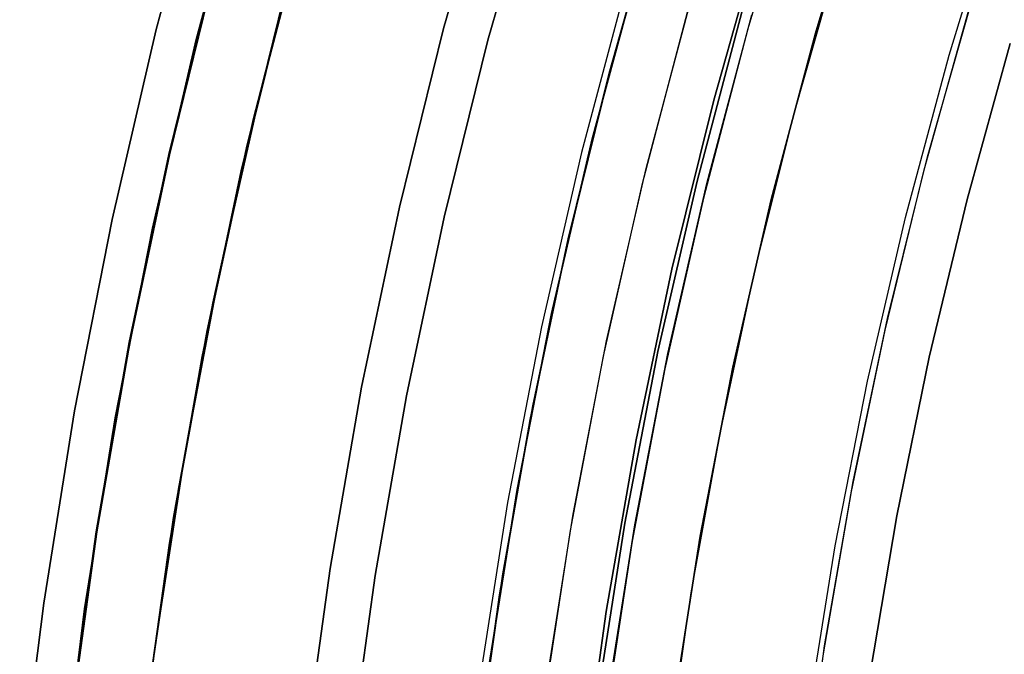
# Model space of a CAD drawing. Header units: millimetres. Extents: x -267 to 897, y -4167 to -3150.
# Tile 47 of 177: x 239 to 252, y -3507 to -3498. Entities that reach past the tile are written whole.
import ezdxf

# ---------------------------------------------------------------- set-up
doc = ezdxf.new("R2010")
doc.units = ezdxf.units.MM
doc.layers.add('1', color=7, linetype='Continuous')

msp = doc.modelspace()

# ---------------------------------------------------------------- linework, layer by layer
at = {"layer": '1', "color": 29, "true_color": 0x4d342b}
for p, q in [((240.376, -3498.531, 85.657), (241.059, -3495.996, 85.657)), ((241.059, -3495.996, 85.657), (240.376, -3498.531, 85.657)), ((240.915, -3498.666, 66.264), (241.593, -3496.149, 66.264)), ((240.915, -3498.666, 66.264), (241.593, -3496.149, 66.264)), ((241.593, -3496.149, 54.462), (240.915, -3498.666, 54.462)), ((240.915, -3498.666, 60.363), (241.593, -3496.149, 60.363)), ((240.915, -3498.666, 54.462), (241.593, -3496.149, 54.462)), ((251.058, -3498.875, 96.062), (251.722, -3496.71, 96.062)), ((251.058, -3498.875, 96.062), (251.722, -3496.71, 96.062)), ((247.104, -3496.902, 80.562), (246.479, -3499.116, 80.562)), ((246.479, -3499.116, 80.562), (247.104, -3496.902, 80.562)), ((246.479, -3499.116, 80.065), (247.104, -3496.902, 80.065)), ((247.106, -3496.903, 79.568), (246.48, -3499.116, 79.568)), ((246.48, -3499.116, 79.568), (247.106, -3496.903, 79.568)), ((248.969, -3499.662, 83.109), (249.571, -3497.544, 83.109)), ((246.25, -3500.004, 62.462), (246.878, -3497.671, 62.462)), ((246.878, -3497.671, 62.462), (246.25, -3500.004, 62.462)), ((246.25, -3500.004, 71.512), (246.878, -3497.671, 71.512)), ((239.782, -3501.089, 85.657), (240.376, -3498.531, 85.657)), ((240.376, -3498.531, 85.657), (239.782, -3501.089, 85.657)), ((240.325, -3501.206, 66.264), (240.915, -3498.666, 66.264)), ((240.325, -3501.206, 66.264), (240.915, -3498.666, 66.264)), ((240.915, -3498.666, 54.462), (240.325, -3501.206, 54.462)), ((240.325, -3501.206, 60.363), (240.915, -3498.666, 60.363)), ((240.325, -3501.206, 54.462), (240.915, -3498.666, 54.462)), ((251.299, -3500.82, 85.657), (251.88, -3498.716, 85.657)), ((251.88, -3498.716, 85.657), (251.299, -3500.82, 85.657)), ((250.469, -3501.061, 96.062), (251.058, -3498.875, 96.062)), ((250.469, -3501.061, 96.062), (251.058, -3498.875, 96.062)), ((246.479, -3499.116, 80.562), (245.927, -3501.349, 80.562)), ((245.927, -3501.349, 80.562), (246.479, -3499.116, 80.562)), ((245.927, -3501.349, 80.065), (246.479, -3499.116, 80.065)), ((246.48, -3499.116, 79.568), (245.928, -3501.349, 79.568)), ((245.928, -3501.349, 79.568), (246.48, -3499.116, 79.568)), ((248.437, -3501.799, 83.109), (248.969, -3499.662, 83.109)), ((245.703, -3502.357, 62.462), (246.25, -3500.004, 62.462)), ((246.25, -3500.004, 62.462), (245.703, -3502.357, 62.462)), ((245.703, -3502.357, 71.512), (246.25, -3500.004, 71.512)), ((250.79, -3502.943, 85.657), (251.299, -3500.82, 85.657)), ((251.299, -3500.82, 85.657), (250.79, -3502.943, 85.657)), ((239.277, -3503.666, 85.657), (239.782, -3501.089, 85.657)), ((239.782, -3501.089, 85.657), (239.277, -3503.666, 85.657)), ((249.957, -3503.267, 96.062), (250.469, -3501.061, 96.062)), ((249.957, -3503.267, 96.062), (250.469, -3501.061, 96.062)), ((239.824, -3503.764, 66.264), (240.325, -3501.206, 66.264)), ((239.824, -3503.764, 66.264), (240.325, -3501.206, 66.264)), ((240.325, -3501.206, 54.462), (239.824, -3503.764, 54.462)), ((239.824, -3503.764, 60.363), (240.325, -3501.206, 60.363)), ((239.824, -3503.764, 54.462), (240.325, -3501.206, 54.462)), ((245.927, -3501.349, 80.562), (245.449, -3503.599, 80.562)), ((245.449, -3503.599, 80.562), (245.927, -3501.349, 80.562)), ((245.449, -3503.599, 80.065), (245.927, -3501.349, 80.065)), ((245.928, -3501.349, 79.568), (245.451, -3503.599, 79.568)), ((245.451, -3503.599, 79.568), (245.928, -3501.349, 79.568)), ((247.976, -3503.953, 83.109), (248.437, -3501.799, 83.109)), ((245.239, -3504.727, 62.462), (245.703, -3502.357, 62.462)), ((245.703, -3502.357, 62.462), (245.239, -3504.727, 62.462)), ((245.239, -3504.727, 71.512), (245.703, -3502.357, 71.512)), ((250.353, -3505.083, 85.657), (250.79, -3502.943, 85.657)), ((250.79, -3502.943, 85.657), (250.353, -3505.083, 85.657)), ((249.522, -3505.489, 96.062), (249.957, -3503.267, 96.062)), ((249.522, -3505.489, 96.062), (249.957, -3503.267, 96.062)), ((238.862, -3506.259, 85.657), (239.277, -3503.666, 85.657)), ((239.277, -3503.666, 85.657), (238.862, -3506.259, 85.657)), ((245.449, -3503.599, 80.562), (245.046, -3505.864, 80.562)), ((245.046, -3505.864, 80.562), (245.449, -3503.599, 80.562)), ((245.046, -3505.864, 80.065), (245.449, -3503.599, 80.065)), ((245.451, -3503.599, 79.568), (245.048, -3505.864, 79.568)), ((245.048, -3505.864, 79.568), (245.451, -3503.599, 79.568)), ((239.412, -3506.338, 66.264), (239.824, -3503.764, 66.264)), ((239.412, -3506.338, 66.264), (239.824, -3503.764, 66.264)), ((239.824, -3503.764, 54.462), (239.412, -3506.338, 54.462)), ((239.412, -3506.338, 60.363), (239.824, -3503.764, 60.363)), ((239.412, -3506.338, 54.462), (239.824, -3503.764, 54.462)), ((247.585, -3506.12, 83.109), (247.976, -3503.953, 83.109)), ((244.857, -3507.112, 62.462), (245.239, -3504.727, 62.462)), ((245.239, -3504.727, 62.462), (244.857, -3507.112, 62.462)), ((244.857, -3507.112, 71.512), (245.239, -3504.727, 71.512)), ((249.988, -3507.236, 85.657), (250.353, -3505.083, 85.657)), ((250.353, -3505.083, 85.657), (249.988, -3507.236, 85.657)), ((249.164, -3507.725, 96.062), (249.522, -3505.489, 96.062)), ((249.164, -3507.725, 96.062), (249.522, -3505.489, 96.062)), ((245.046, -3505.864, 80.562), (244.719, -3508.141, 80.562)), ((244.719, -3508.141, 80.562), (245.046, -3505.864, 80.562)), ((244.719, -3508.141, 80.065), (245.046, -3505.864, 80.065)), ((245.048, -3505.864, 79.568), (244.72, -3508.141, 79.568)), ((244.72, -3508.141, 79.568), (245.048, -3505.864, 79.568)), ((247.266, -3508.299, 83.109), (247.585, -3506.12, 83.109)), ((238.538, -3508.865, 85.657), (238.862, -3506.259, 85.657)), ((238.862, -3506.259, 85.657), (238.538, -3508.865, 85.657)), ((239.09, -3508.924, 66.264), (239.412, -3506.338, 66.264)), ((239.09, -3508.924, 66.264), (239.412, -3506.338, 66.264)), ((239.412, -3506.338, 54.462), (239.09, -3508.924, 54.462)), ((239.09, -3508.924, 60.363), (239.412, -3506.338, 60.363)), ((239.09, -3508.924, 54.462), (239.412, -3506.338, 54.462))]:
    msp.add_line(p, q, dxfattribs=at)
at = {"layer": '1', "color": 7, "true_color": 0xffffff}
for p, q in [((244.923, -3496.131, 16.136), (244.247, -3498.516, 16.136)), ((244.247, -3498.516, 16.136), (244.923, -3496.131, 16.136)), ((244.844, -3498.674, 31.002), (245.514, -3496.31, 31.002)), ((245.514, -3496.31, 31.002), (244.844, -3498.674, 31.002)), ((241.689, -3499.727, 31.002), (242.324, -3497.258, 31.002)), ((241.689, -3499.727, 31.002), (242.324, -3497.258, 31.002)), ((241.601, -3500.083, 31.002), (242.226, -3497.601, 31.002)), ((241.174, -3497.702, 30.316), (240.554, -3500.216, 30.316)), ((241.174, -3497.702, 29.475), (240.554, -3500.216, 29.475)), ((240.554, -3500.216, 30.316), (241.174, -3497.702, 30.316)), ((240.554, -3500.216, 29.895), (241.174, -3497.702, 29.895)), ((240.554, -3500.216, 29.475), (241.174, -3497.702, 29.475)), ((244.247, -3498.516, 16.136), (243.654, -3500.923, 16.136)), ((243.654, -3500.923, 16.136), (244.247, -3498.516, 16.136)), ((244.255, -3501.06, 31.002), (244.844, -3498.674, 31.002)), ((244.844, -3498.674, 31.002), (244.255, -3501.06, 31.002)), ((241.141, -3502.216, 31.002), (241.689, -3499.727, 31.002)), ((241.141, -3502.216, 31.002), (241.689, -3499.727, 31.002)), ((241.063, -3502.586, 31.002), (241.601, -3500.083, 31.002)), ((240.554, -3500.216, 30.316), (240.022, -3502.749, 30.316)), ((240.554, -3500.216, 29.475), (240.022, -3502.749, 29.475)), ((240.022, -3502.749, 30.316), (240.554, -3500.216, 30.316)), ((240.022, -3502.749, 29.895), (240.554, -3500.216, 29.895)), ((240.022, -3502.749, 29.475), (240.554, -3500.216, 29.475)), ((243.654, -3500.923, 16.136), (243.144, -3503.349, 16.136)), ((243.144, -3503.349, 16.136), (243.654, -3500.923, 16.136)), ((243.75, -3503.466, 31.002), (244.255, -3501.06, 31.002)), ((244.255, -3501.06, 31.002), (243.75, -3503.466, 31.002)), ((240.678, -3504.723, 31.002), (241.141, -3502.216, 31.002)), ((240.678, -3504.723, 31.002), (241.141, -3502.216, 31.002)), ((240.611, -3505.106, 31.002), (241.063, -3502.586, 31.002)), ((240.022, -3502.749, 30.316), (239.577, -3505.299, 30.316)), ((240.022, -3502.749, 29.475), (239.577, -3505.299, 29.475)), ((239.577, -3505.299, 30.316), (240.022, -3502.749, 30.316)), ((239.577, -3505.299, 29.895), (240.022, -3502.749, 29.895)), ((239.577, -3505.299, 29.475), (240.022, -3502.749, 29.475)), ((243.144, -3503.349, 16.136), (242.719, -3505.791, 16.136)), ((242.719, -3505.791, 16.136), (243.144, -3503.349, 16.136)), ((243.328, -3505.887, 31.002), (243.75, -3503.466, 31.002)), ((243.75, -3503.466, 31.002), (243.328, -3505.887, 31.002)), ((240.302, -3507.244, 31.002), (240.678, -3504.723, 31.002)), ((240.302, -3507.244, 31.002), (240.678, -3504.723, 31.002)), ((240.246, -3507.64, 31.002), (240.611, -3505.106, 31.002)), ((239.577, -3505.299, 30.316), (239.221, -3507.863, 30.316)), ((239.577, -3505.299, 29.475), (239.221, -3507.863, 29.475)), ((239.221, -3507.863, 30.316), (239.577, -3505.299, 30.316)), ((239.221, -3507.863, 29.895), (239.577, -3505.299, 29.895)), ((239.221, -3507.863, 29.475), (239.577, -3505.299, 29.475)), ((242.719, -3505.791, 16.136), (242.377, -3508.247, 16.136)), ((242.377, -3508.247, 16.136), (242.719, -3505.791, 16.136)), ((242.99, -3508.321, 31.002), (243.328, -3505.887, 31.002)), ((243.328, -3505.887, 31.002), (242.99, -3508.321, 31.002))]:
    msp.add_line(p, q, dxfattribs=at)
at = {"layer": '1', "color": 250, "true_color": 0x111111}
for p, q in [((249.024, -3496.263, 49.019), (248.346, -3498.522, 49.019)), ((249.257, -3498.577, 48.502), (249.931, -3496.357, 48.502)), ((249.931, -3496.357, 48.502), (249.257, -3498.577, 48.502)), ((249.257, -3498.577, 48.502), (249.931, -3496.357, 48.502)), ((247.135, -3496.799, 67.3), (246.481, -3499.108, 67.3)), ((246.481, -3499.108, 76.8), (247.135, -3496.799, 76.8)), ((246.481, -3499.108, 72.05), (247.135, -3496.799, 72.05)), ((246.481, -3499.108, 76.8), (247.135, -3496.799, 76.8)), ((246.481, -3499.108, 67.3), (247.135, -3496.799, 67.3)), ((241.78, -3499.385, 51.002), (242.42, -3496.941, 51.002)), ((241.78, -3499.385, 51.002), (242.42, -3496.941, 51.002)), ((247.886, -3499.48, 78.12), (248.527, -3497.22, 78.12)), ((248.527, -3497.22, 76.8), (247.886, -3499.48, 76.8)), ((247.886, -3499.48, 78.12), (248.527, -3497.22, 78.12)), ((247.886, -3499.48, 77.46), (248.527, -3497.22, 77.46)), ((248.527, -3497.22, 76.8), (247.886, -3499.48, 76.8)), ((241.164, -3497.7, 31.002), (240.545, -3500.214, 31.002)), ((240.545, -3500.214, 49.991), (241.164, -3497.7, 49.991)), ((240.545, -3500.214, 40.496), (241.164, -3497.7, 40.496)), ((240.545, -3500.214, 31.002), (241.164, -3497.7, 31.002)), ((240.545, -3500.214, 49.991), (241.164, -3497.7, 49.991)), ((241.609, -3500.102, 51.002), (242.197, -3497.753, 51.002)), ((246.724, -3497.857, 51.002), (246.105, -3500.187, 51.002)), ((246.724, -3497.857, 51.002), (246.105, -3500.187, 51.002)), ((242.131, -3497.956, 31.002), (241.52, -3500.436, 31.002)), ((241.52, -3500.436, 31.002), (242.131, -3497.956, 31.002)), ((246.976, -3500.403, 50.483), (247.588, -3498.102, 50.483)), ((250.767, -3500.243, 81.1), (251.379, -3498.082, 81.1)), ((250.767, -3500.243, 81.1), (251.379, -3498.082, 81.1)), ((246.929, -3500.604, 50.483), (247.535, -3498.294, 50.483)), ((247.662, -3500.572, 65.792), (248.267, -3498.296, 65.792)), ((248.267, -3498.296, 65.792), (247.662, -3500.572, 65.792)), ((247.662, -3500.572, 65.792), (248.267, -3498.296, 65.792)), ((247.794, -3500.605, 49.019), (248.398, -3498.333, 49.019)), ((250.72, -3500.42, 81.1), (251.319, -3498.281, 81.1)), ((248.346, -3498.522, 49.019), (247.747, -3500.804, 49.019)), ((248.661, -3500.819, 48.502), (249.257, -3498.577, 48.502)), ((249.257, -3498.577, 48.502), (248.661, -3500.819, 48.502)), ((248.661, -3500.819, 48.502), (249.257, -3498.577, 48.502)), ((246.481, -3499.108, 67.3), (245.907, -3501.437, 67.3)), ((245.907, -3501.437, 76.8), (246.481, -3499.108, 76.8)), ((245.907, -3501.437, 72.05), (246.481, -3499.108, 72.05)), ((245.907, -3501.437, 76.8), (246.481, -3499.108, 76.8)), ((245.907, -3501.437, 67.3), (246.481, -3499.108, 67.3)), ((241.223, -3501.849, 51.002), (241.78, -3499.385, 51.002)), ((241.223, -3501.849, 51.002), (241.78, -3499.385, 51.002)), ((247.324, -3501.761, 78.12), (247.886, -3499.48, 78.12)), ((247.886, -3499.48, 76.8), (247.324, -3501.761, 76.8)), ((247.324, -3501.761, 78.12), (247.886, -3499.48, 78.12)), ((247.324, -3501.761, 77.46), (247.886, -3499.48, 77.46)), ((247.886, -3499.48, 76.8), (247.324, -3501.761, 76.8)), ((241.098, -3502.468, 51.002), (241.609, -3500.102, 51.002)), ((240.545, -3500.214, 31.002), (240.012, -3502.747, 31.002)), ((240.012, -3502.747, 49.991), (240.545, -3500.214, 49.991)), ((240.012, -3502.747, 40.496), (240.545, -3500.214, 40.496)), ((240.012, -3502.747, 31.002), (240.545, -3500.214, 31.002)), ((240.012, -3502.747, 49.991), (240.545, -3500.214, 49.991)), ((246.105, -3500.187, 51.002), (245.566, -3502.537, 51.002)), ((246.105, -3500.187, 51.002), (245.566, -3502.537, 51.002)), ((250.229, -3502.424, 81.1), (250.767, -3500.243, 81.1)), ((250.229, -3502.424, 81.1), (250.767, -3500.243, 81.1)), ((241.52, -3500.436, 31.002), (240.994, -3502.936, 31.002)), ((240.994, -3502.936, 31.002), (241.52, -3500.436, 31.002)), ((246.444, -3502.723, 50.483), (246.976, -3500.403, 50.483)), ((250.194, -3502.579, 81.1), (250.72, -3500.42, 81.1)), ((246.403, -3502.933, 50.483), (246.929, -3500.604, 50.483)), ((247.136, -3502.869, 65.792), (247.662, -3500.572, 65.792)), ((247.662, -3500.572, 65.792), (247.136, -3502.869, 65.792)), ((247.136, -3502.869, 65.792), (247.662, -3500.572, 65.792)), ((247.269, -3502.897, 49.019), (247.794, -3500.605, 49.019)), ((247.747, -3500.804, 49.019), (247.228, -3503.104, 49.019)), ((248.143, -3503.081, 48.502), (248.661, -3500.819, 48.502)), ((248.661, -3500.819, 48.502), (248.143, -3503.081, 48.502)), ((248.143, -3503.081, 48.502), (248.661, -3500.819, 48.502)), ((245.907, -3501.437, 67.3), (245.413, -3503.785, 67.3)), ((245.413, -3503.785, 76.8), (245.907, -3501.437, 76.8)), ((245.413, -3503.785, 72.05), (245.907, -3501.437, 72.05)), ((245.413, -3503.785, 76.8), (245.907, -3501.437, 76.8)), ((245.413, -3503.785, 67.3), (245.907, -3501.437, 67.3)), ((246.841, -3504.06, 78.12), (247.324, -3501.761, 78.12)), ((247.324, -3501.761, 76.8), (246.841, -3504.06, 76.8)), ((246.841, -3504.06, 78.12), (247.324, -3501.761, 78.12)), ((246.841, -3504.06, 77.46), (247.324, -3501.761, 77.46)), ((247.324, -3501.761, 76.8), (246.841, -3504.06, 76.8)), ((240.752, -3504.331, 51.002), (241.223, -3501.849, 51.002)), ((240.752, -3504.331, 51.002), (241.223, -3501.849, 51.002)), ((240.664, -3504.85, 51.002), (241.098, -3502.468, 51.002)), ((249.767, -3504.622, 81.1), (250.229, -3502.424, 81.1)), ((249.767, -3504.622, 81.1), (250.229, -3502.424, 81.1)), ((245.566, -3502.537, 51.002), (245.109, -3504.905, 51.002)), ((245.566, -3502.537, 51.002), (245.109, -3504.905, 51.002)), ((249.742, -3504.754, 81.1), (250.194, -3502.579, 81.1)), ((240.012, -3502.747, 31.002), (239.568, -3505.298, 31.002)), ((239.568, -3505.298, 49.991), (240.012, -3502.747, 49.991)), ((239.568, -3505.298, 40.496), (240.012, -3502.747, 40.496)), ((239.568, -3505.298, 31.002), (240.012, -3502.747, 31.002)), ((239.568, -3505.298, 49.991), (240.012, -3502.747, 49.991)), ((245.993, -3505.06, 50.483), (246.444, -3502.723, 50.483)), ((246.69, -3505.182, 65.792), (247.136, -3502.869, 65.792)), ((247.136, -3502.869, 65.792), (246.69, -3505.182, 65.792)), ((246.69, -3505.182, 65.792), (247.136, -3502.869, 65.792)), ((246.823, -3505.205, 49.019), (247.269, -3502.897, 49.019)), ((240.994, -3502.936, 31.002), (240.556, -3505.453, 31.002)), ((240.556, -3505.453, 31.002), (240.994, -3502.936, 31.002)), ((245.958, -3505.279, 50.483), (246.403, -3502.933, 50.483)), ((247.228, -3503.104, 49.019), (246.789, -3505.422, 49.019)), ((247.704, -3505.359, 48.502), (248.143, -3503.081, 48.502)), ((248.143, -3503.081, 48.502), (247.704, -3505.359, 48.502)), ((247.704, -3505.359, 48.502), (248.143, -3503.081, 48.502)), ((245.413, -3503.785, 67.3), (245.001, -3506.149, 67.3)), ((245.001, -3506.149, 76.8), (245.413, -3503.785, 76.8)), ((245.001, -3506.149, 72.05), (245.413, -3503.785, 72.05)), ((245.001, -3506.149, 76.8), (245.413, -3503.785, 76.8)), ((245.001, -3506.149, 67.3), (245.413, -3503.785, 67.3)), ((246.437, -3506.374, 78.12), (246.841, -3504.06, 78.12)), ((246.841, -3504.06, 76.8), (246.437, -3506.374, 76.8)), ((246.437, -3506.374, 78.12), (246.841, -3504.06, 78.12)), ((246.437, -3506.374, 77.46), (246.841, -3504.06, 77.46)), ((246.841, -3504.06, 76.8), (246.437, -3506.374, 76.8)), ((240.365, -3506.828, 51.002), (240.752, -3504.331, 51.002)), ((240.365, -3506.828, 51.002), (240.752, -3504.331, 51.002)), ((249.381, -3506.835, 81.1), (249.767, -3504.622, 81.1)), ((249.381, -3506.835, 81.1), (249.767, -3504.622, 81.1)), ((249.364, -3506.943, 81.1), (249.742, -3504.754, 81.1)), ((240.309, -3507.245, 51.002), (240.664, -3504.85, 51.002)), ((245.109, -3504.905, 51.002), (244.735, -3507.287, 51.002)), ((245.109, -3504.905, 51.002), (244.735, -3507.287, 51.002)), ((245.624, -3507.411, 50.483), (245.993, -3505.06, 50.483)), ((245.596, -3507.64, 50.483), (245.958, -3505.279, 50.483)), ((246.324, -3507.509, 65.792), (246.69, -3505.182, 65.792)), ((246.69, -3505.182, 65.792), (246.324, -3507.509, 65.792)), ((246.324, -3507.509, 65.792), (246.69, -3505.182, 65.792)), ((246.458, -3507.528, 49.019), (246.823, -3505.205, 49.019)), ((239.568, -3505.298, 31.002), (239.211, -3507.862, 31.002)), ((239.211, -3507.862, 49.991), (239.568, -3505.298, 49.991)), ((239.211, -3507.862, 40.496), (239.568, -3505.298, 40.496)), ((239.211, -3507.862, 31.002), (239.568, -3505.298, 31.002)), ((239.211, -3507.862, 49.991), (239.568, -3505.298, 49.991)), ((246.789, -3505.422, 49.019), (246.43, -3507.753, 49.019)), ((247.343, -3507.651, 48.502), (247.704, -3505.359, 48.502)), ((247.704, -3505.359, 48.502), (247.343, -3507.651, 48.502)), ((247.343, -3507.651, 48.502), (247.704, -3505.359, 48.502)), ((240.556, -3505.453, 31.002), (240.204, -3507.983, 31.002)), ((240.204, -3507.983, 31.002), (240.556, -3505.453, 31.002)), ((245.001, -3506.149, 67.3), (244.671, -3508.525, 67.3)), ((244.671, -3508.525, 76.8), (245.001, -3506.149, 76.8)), ((244.671, -3508.525, 72.05), (245.001, -3506.149, 72.05)), ((244.671, -3508.525, 76.8), (245.001, -3506.149, 76.8)), ((244.671, -3508.525, 67.3), (245.001, -3506.149, 67.3)), ((246.114, -3508.7, 78.12), (246.437, -3506.374, 78.12)), ((246.437, -3506.374, 76.8), (246.114, -3508.7, 76.8)), ((246.114, -3508.7, 78.12), (246.437, -3506.374, 78.12)), ((246.114, -3508.7, 77.46), (246.437, -3506.374, 77.46)), ((246.437, -3506.374, 76.8), (246.114, -3508.7, 76.8)), ((240.064, -3509.336, 51.002), (240.365, -3506.828, 51.002)), ((240.064, -3509.336, 51.002), (240.365, -3506.828, 51.002)), ((249.072, -3509.06, 81.1), (249.381, -3506.835, 81.1)), ((249.072, -3509.06, 81.1), (249.381, -3506.835, 81.1)), ((249.062, -3509.144, 81.1), (249.364, -3506.943, 81.1))]:
    msp.add_line(p, q, dxfattribs=at)

doc.saveas('drawing.dxf')
